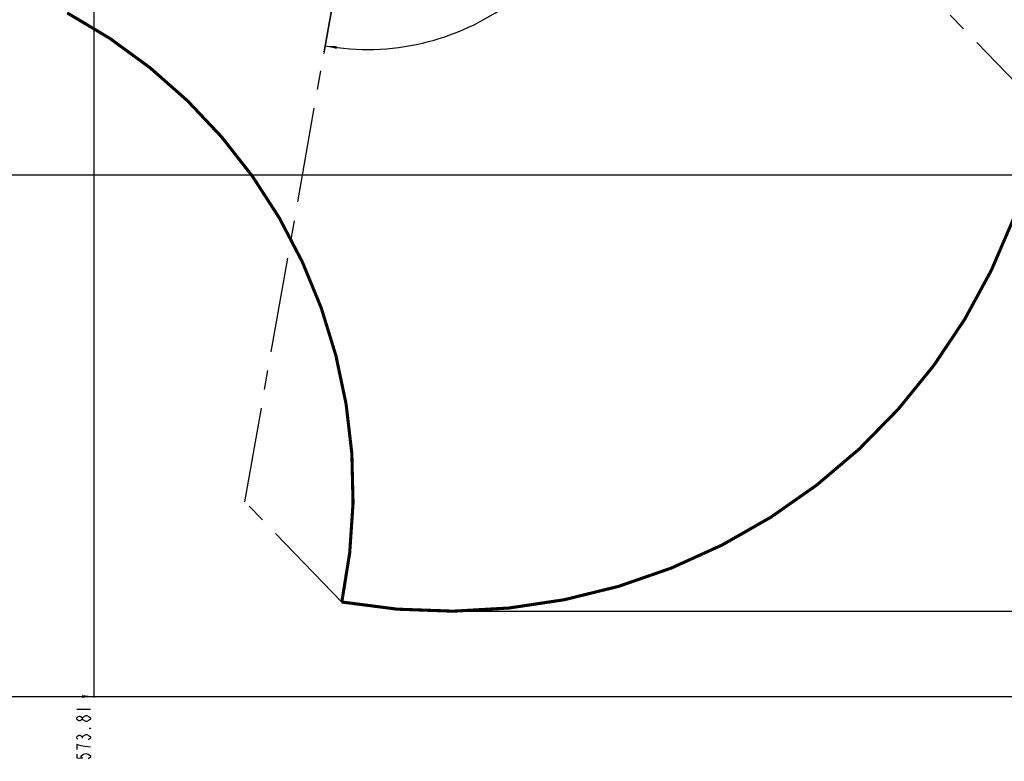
# Model space of a CAD drawing. Header units: millimetres. Extents: x 0 to 1189, y 0 to 841.
# Tile 65 of 88: x 678 to 932, y 289 to 480. Entities that reach past the tile are written whole.
import ezdxf

# ---------------------------------------------------------------- set-up
doc = ezdxf.new("R2010")
doc.units = ezdxf.units.MM
doc.header["$LTSCALE"] = 65.395
doc.linetypes.add('CENTER', pattern=[0.6, 0.375, -0.075, 0.075, -0.075])
doc.layers.get('0').update_dxf_attribs({"linetype": 'CONTINUOUS'})
doc.layers.add('DEFAULT_1', color=7, linetype='CENTER')
doc.styles.get("Standard").update_dxf_attribs({"font": 'txt', "width": 0.7})
doc.dimstyles.new('DIMSTYLE_1', dxfattribs={"dimtxt": 3.5, "dimasz": 3, "dimexe": 0.18, "dimexo": 0.0625, "dimgap": 0.09, "dimtad": 0, "dimtih": 1, "dimtoh": 1, "dimlfac": 5, "dimdsep": 46, "dimtxsty": 'Standard', "dimblk": '_FILLED', "dimblk1": '_FILLED', "dimblk2": '_FILLED', "dimcen": 0.09, "dimclrt": 5, "dimadec": 0, "dimazin": 0, "dimtp": 0.01, "dimtm": 0.01, "dimtfac": 1, "dimtofl": 0, "dimtmove": 0, "dimatfit": 3, "dimldrblk": '_FILLED', "dimfxl": 1, "dimtolj": 1, "dimarcsym": 0})
doc.dimstyles.new('DIMSTYLE_2', dxfattribs={"dimtxt": 3.5, "dimasz": 3, "dimexe": 0.18, "dimexo": 0.0625, "dimgap": 0.09, "dimtad": 0, "dimtih": 1, "dimtoh": 1, "dimdec": 0, "dimlfac": 5, "dimdsep": 46, "dimtxsty": 'Standard', "dimblk": '_FILLED', "dimblk1": '_FILLED', "dimblk2": '_FILLED', "dimcen": 0.09, "dimclrt": 5, "dimadec": 0, "dimazin": 0, "dimtfac": 1, "dimtdec": 0, "dimtofl": 0, "dimtmove": 0, "dimatfit": 3, "dimldrblk": '_FILLED', "dimfxl": 1, "dimtolj": 1, "dimarcsym": 0})
doc.dimstyles.new('DIMSTYLE_4', dxfattribs={"dimtxt": 3.5, "dimasz": 3, "dimexe": 0.18, "dimexo": 0.0625, "dimgap": 0.09, "dimtad": 0, "dimtih": 1, "dimtoh": 1, "dimdec": 1, "dimlfac": 5, "dimdsep": 46, "dimtxsty": 'Standard', "dimblk": '_FILLED', "dimblk1": '_FILLED', "dimblk2": '_FILLED', "dimcen": 0.09, "dimclrt": 5, "dimadec": 0, "dimazin": 0, "dimtp": 0.5, "dimtm": 0.5, "dimtfac": 1, "dimtdec": 1, "dimtofl": 0, "dimtmove": 0, "dimatfit": 3, "dimldrblk": '_FILLED', "dimfxl": 1, "dimtolj": 1, "dimarcsym": 0})
doc.dimstyles.new('DIMSTYLE_5', dxfattribs={"dimtxt": 3.5, "dimasz": 3, "dimexe": 0.18, "dimexo": 0.0625, "dimgap": 0.09, "dimtad": 1, "dimlfac": 5, "dimdsep": 46, "dimtxsty": 'Standard', "dimblk": '_FILLED', "dimblk1": '_FILLED', "dimblk2": '_FILLED', "dimcen": 0.09, "dimclrt": 5, "dimadec": 0, "dimazin": 0, "dimtp": 0.01, "dimtm": 0.01, "dimtfac": 1, "dimtofl": 0, "dimtmove": 0, "dimatfit": 3, "dimldrblk": '_FILLED', "dimfxl": 1, "dimtolj": 1, "dimarcsym": 0})

# ---------------------------------------------------------------- blocks, each defined once
blk = doc.blocks.new('*D1')
at = {"color": 2, "linetype": 'Continuous'}
blk.add_line((611.5469738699, 440.4344786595), (995.5254013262, 440.4344786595), dxfattribs=at)
blk = doc.blocks.new('_FILLED')
at = {"color": 0, "linetype": 'ByBlock'}
blk.add_solid([(0, 0), (-1, 0.1166666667), (-1, -0.1166666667)], dxfattribs=at)
blk = doc.blocks.new('*D2')
at = {"color": 2, "linetype": 'Continuous'}
blk.add_line((788.5042094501, 327.9818447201), (995.5254013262, 327.9818447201), dxfattribs=at)
blk = doc.blocks.new('*D3')
at = {"color": 2, "linetype": 'Continuous'}
blk.add_line((791.3143263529, 708.6896210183), (995.5254013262, 708.6896210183), dxfattribs=at)
blk = doc.blocks.new('*D5')
at = {"color": 2, "linetype": 'Continuous'}
blk.add_line((946.5674576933, 509.394038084), (946.5674576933, 305.7630564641), dxfattribs=at)
blk = doc.blocks.new('*D6')
at = {"color": 2, "linetype": 'Continuous'}
blk.add_line((697.284687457, 612.3720687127), (697.284687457, 305.7630564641), dxfattribs=at)
blk = doc.blocks.new('*D7')
at = {"color": 2, "linetype": 'Continuous'}
for p, q in [((767.9745628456, 535.1344786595), (832.1991779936, 535.1344786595)), ((763.1508811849, 508.9122769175), (756.5873458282, 471.6886181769))]:
    blk.add_line(p, q, dxfattribs=at)
for start, end in [(313.3814482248, 360), (260, 306.3615563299)]:
    blk.add_arc((767.7745628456, 535.1344786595), 62.424615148, start, end, dxfattribs=at)
for points in [[(830.4769969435, 532.1269353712), (830.1991779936, 535.1344786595), (829.777199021, 532.1437540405)], [(759.9532068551, 473.5544679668), (756.9346421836, 473.6582336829), (759.8482513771, 472.8623810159)]]:
    blk.add_solid(points, dxfattribs=at)
blk = doc.blocks.new('*D15')
at = {"color": 2, "linetype": 'Continuous'}
for p, q in [((813.5405735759, 710.9344786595), (386.998217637, 710.9344786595)), ((388.998217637, 710.9344786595), (388.998217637, 575.6844786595)), ((388.998217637, 440.4344786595), (388.998217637, 575.6844786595)), ((553.4975811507, 440.4344786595), (386.998217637, 440.4344786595))]:
    blk.add_line(p, q, dxfattribs=at)
at = {"color": 2, "linetype": 'Continuous', "xscale": 3, "yscale": 3, "zscale": 3}
for p, rotation in [((388.998217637, 710.9344786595), 90), ((388.998217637, 440.4344786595), 270)]:
    blk.add_blockref('_FILLED', p, dxfattribs=dict(at, rotation=rotation))

msp = doc.modelspace()

# ---------------------------------------------------------------- linework, layer by layer
at = {"color": 2, "linetype": 'Continuous'}
msp.add_line((582.5222775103, 306.0130564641), (946.5674576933, 306.0130564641), dxfattribs=at)
at = {"color": 5, "linetype": 'Continuous'}
for p, q in [((692.9097069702, 302.7880565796), (696.4096515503, 302.7880565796)), ((696.4096515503, 300.1849419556), (696.117989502, 299.8786931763)), ((694.3680172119, 295.2849252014), (694.3680172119, 295.5911739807))]:
    msp.add_line(p, q, dxfattribs=at)
at = {"color": 2, "linetype": 'Continuous', "const_width": 0.8}
for points in [[(941.93421892, 456.8927290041, 0.1314110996), (928.5369273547, 612.389804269)], [(761.215093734, 330.3518352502, 0.3320559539), (690.4331617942, 482.1441781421)], [(761.215093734, 330.3518352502, 0.4142135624), (941.93421892, 456.8927290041)]]:
    msp.add_lwpolyline(points, format="xyb", dxfattribs=at)
at = {"color": 5, "linetype": 'Continuous'}
for points in [[(694.3680172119, 300.1849419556), (694.0763551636, 299.8786931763), (693.7846931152, 299.7255687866), (693.4930310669, 299.7255687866), (693.2013690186, 299.8786931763), (692.9097069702, 300.1849419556), (692.9097069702, 300.4911907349), (693.2013690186, 300.7974395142), (693.4930310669, 300.9505639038), (693.7846931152, 300.9505639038), (694.0763551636, 300.7974395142), (694.3680172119, 300.4911907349)], [(695.2430033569, 299.572444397), (694.6596792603, 299.8786931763), (694.3680172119, 300.1849419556), (694.3680172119, 300.4911907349), (694.6596792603, 300.7974395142)], [(694.6596792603, 300.7974395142), (695.2430033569, 301.1036882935), (695.5346654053, 301.1036882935)], [(696.117989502, 299.8786931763), (695.5346654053, 299.572444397), (695.2430033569, 299.572444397)], [(695.5346654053, 301.1036882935), (696.117989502, 300.7974395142), (696.4096515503, 300.4911907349), (696.4096515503, 300.1849419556)], [(696.4096515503, 297.8880398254), (696.4096515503, 297.7349154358), (696.117989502, 297.7349154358), (696.4096515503, 297.8880398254)], [(693.2013690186, 294.9786764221), (692.9097069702, 295.2849252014), (692.9097069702, 295.5911739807), (693.2013690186, 295.89742276), (693.4930310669, 296.0505471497), (693.7846931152, 296.0505471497), (694.0763551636, 295.89742276), (694.3680172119, 295.5911739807), (694.6596792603, 295.89742276)], [(694.6596792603, 295.89742276), (695.2430033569, 296.2036715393), (695.5346654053, 296.2036715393)], [(695.5346654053, 296.2036715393), (696.117989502, 295.89742276), (696.4096515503, 295.5911739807), (696.4096515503, 295.2849252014), (696.117989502, 294.9786764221), (695.8263274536, 294.8255520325)], [(694.0763551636, 293.294308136), (692.9097069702, 293.6005569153), (692.9097069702, 292.3755617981)], [(696.4096515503, 292.9880593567), (694.9513413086, 293.1411837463), (694.0763551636, 293.294308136)], [(692.9097069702, 291.1505666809), (692.9097069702, 290.231820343), (694.3680172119, 290.0786959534), (694.0763551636, 290.3849447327), (694.0763551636, 290.691193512), (694.3680172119, 290.9974422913), (694.6596792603, 291.1505666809), (695.2430033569, 291.3036910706), (695.8263274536, 291.1505666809), (696.117989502, 290.9974422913), (696.4096515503, 290.691193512), (696.4096515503, 290.3849447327), (696.117989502, 290.0786959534), (695.8263274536, 289.9255715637)]]:
    msp.add_lwpolyline(points, dxfattribs=at)
at = {"color": 2, "linetype": 'Continuous'}
msp.add_solid([(697.284687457, 306.0130564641), (694.284687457, 305.6630564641), (694.284687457, 306.3630564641)], dxfattribs=at)
at = {"layer": 'DEFAULT_1', "color": 2, "linetype": 'CENTER'}
for p, q in [((736.215093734, 356.1518352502), (763.3042094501, 509.7818447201)), ((941.93421892, 456.8927290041), (916.93421892, 482.6927290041)), ((761.215093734, 330.3518352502), (736.215093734, 356.1518352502))]:
    msp.add_line(p, q, dxfattribs=at)

# ---------------------------------------------------------------- dimensions: what is measured, and where the dimension line sits
at = {"color": 2, "linetype": 'Continuous'}
dim = msp.add_linear_dim(base=(388.998217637, 440.4344786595), p1=(813.5405735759, 710.9344786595), p2=(553.4975811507, 440.4344786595), angle=270, dimstyle='DIMSTYLE_5', dxfattribs=at)
dim.commit()
dim.dimension.update_dxf_attribs({"geometry": '*D15', "text_midpoint": (388.123217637, 568.3344786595), "dimtype": 160})
for feature_location, offset, dtype, origin, dimstyle, picture, middle in [((791.3143263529, 708.6896210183), (204.21107497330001, 0), 0, (791.1143263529, 440.4344786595), 'DIMSTYLE_2', '*D3', (997.2754013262, 709.5646210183)), ((697.284687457, 612.3720687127), (0, -306.6090122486), 1, (582.5222775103, 612.5720687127), 'DIMSTYLE_1', '*D6', (696.409687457, 289.3130564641)), ((946.5674576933, 509.394038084), (0, -203.6309816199), 1, (582.5222775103, 509.594038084), 'DIMSTYLE_2', '*D5', (945.6924576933, 294.2130564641)), ((611.5469738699, 440.4344786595), (383.9784274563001, 0), 0, (611.3469738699, 440.4344786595), 'DIMSTYLE_1', '*D1', (997.2754013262, 441.3094786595)), ((788.5042094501, 327.9818447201), (207.02119187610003, 0), 0, (788.3042094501, 440.4344786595), 'DIMSTYLE_2', '*D2', (997.2754013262, 328.8568447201))]:
    dim = msp.add_ordinate_dim(feature_location=feature_location, offset=offset, dtype=dtype, origin=origin, dimstyle=dimstyle, dxfattribs=at)
    dim.commit()
    dim.dimension.update_dxf_attribs({"geometry": picture, "text_midpoint": middle})
dim = msp.add_angular_dim_2l(base=(807.9003320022, 487.3144491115), line1=((763.1508811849, 508.9122769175), (756.5873458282, 471.6886181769)), line2=((832.1991779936, 535.1344786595), (767.9745628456, 535.1344786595)), dimstyle='DIMSTYLE_4', dxfattribs=at)
dim.commit()
dim.dimension.update_dxf_attribs({"geometry": '*D7', "text_midpoint": (803.0586653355, 485.5644491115), "dimtype": 162})

doc.saveas('drawing.dxf')
